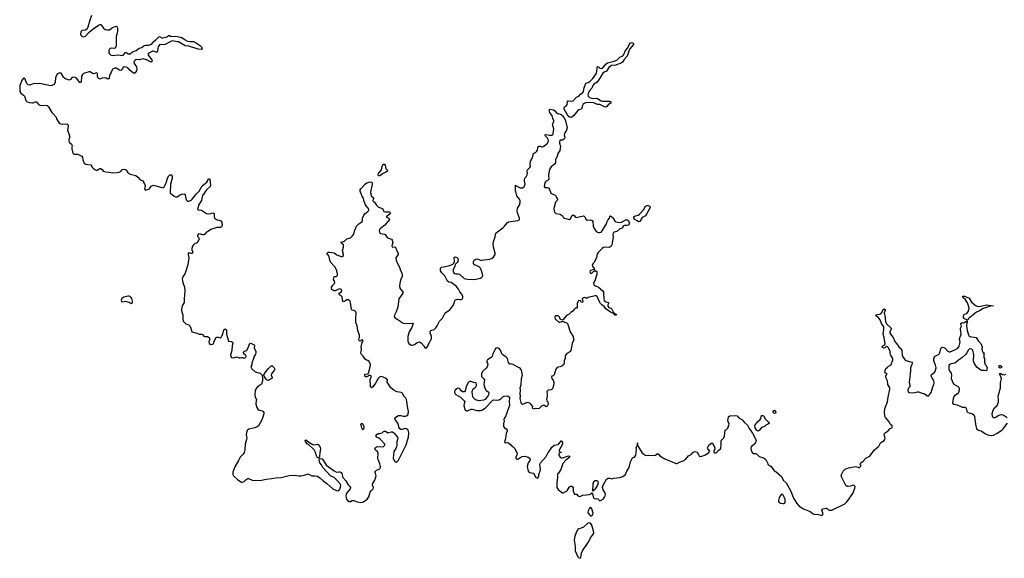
# Model space of a CAD drawing. Header units: inches. Extents: x 2554595 to 2793962, y 331849 to 426146.
# Tile 3 of 45: x 2567305 to 2584112, y 355922 to 365115. Entities that reach past the tile are written whole.
import ezdxf

# ---------------------------------------------------------------- set-up
doc = ezdxf.new("R2010")
doc.units = ezdxf.units.IN
doc.header["$MEASUREMENT"] = 0
for name, color, linetype in [('C5366', 7, 'Continuous'), ('C5375', 7, 'Continuous'), ('C5376', 7, 'Continuous'), ('C5385', 7, 'Continuous'), ('C5386', 7, 'Continuous')]:
    doc.layers.add(name, color=color, linetype=linetype)

msp = doc.modelspace()

# ---------------------------------------------------------------- linework, layer by layer
at = {"layer": 'C5366', "color": 5, "elevation": 20}
for points in [[(2568530, 365189), (2568501, 365110), (2568470, 364990), (2568458, 364962), (2568430, 364939), (2568370, 364929), (2568347, 364910), (2568343, 364870), (2568351, 364850), (2568370, 364831), (2568390, 364825), (2568430, 364837), (2568483, 364897), (2568526, 364930), (2568558, 364962), (2568650, 365024), (2568670, 365032), (2568692, 365032), (2568736, 364970), (2568765, 364950), (2568790, 364942), (2568836, 364944), (2568890, 364980), (2568950, 365003), (2568960, 365000), (2568970, 364992), (2568973, 364973), (2568972, 364912), (2568970, 364889), (2568950, 364830), (2568952, 364670), (2568948, 364652), (2568930, 364630), (2568910, 364626), (2568870, 364630), (2568850, 364623), (2568837, 364610), (2568829, 364590), (2568829, 364550), (2568838, 364530), (2568853, 364513), (2568885, 364505), (2568990, 364515), (2569050, 364505), (2569070, 364512), (2569110, 364556), (2569130, 364558), (2569154, 364534), (2569170, 364530), (2569190, 364534), (2569233, 364567), (2569292, 364588), (2569343, 364630), (2569390, 364642), (2569430, 364674), (2569450, 364681), (2569510, 364680), (2569538, 364690), (2569567, 364710), (2569596, 364744), (2569630, 364769), (2569678, 364822), (2569690, 364827), (2569730, 364805), (2569750, 364803), (2569816, 364824), (2569850, 364846), (2569870, 364843), (2569890, 364829), (2569950, 364836), (2570000, 364827)], [(2570000, 364740), (2569910, 364756), (2569850, 364728), (2569788, 364692), (2569750, 364688), (2569710, 364693), (2569690, 364684), (2569666, 364650), (2569660, 364630), (2569659, 364581), (2569658, 364570), (2569650, 364562), (2569630, 364563), (2569590, 364580), (2569570, 364576), (2569518, 364550), (2569495, 364530), (2569499, 364510), (2569559, 364430), (2569567, 364410), (2569550, 364391), (2569470, 364430), (2569410, 364446), (2569350, 364430), (2569310, 364437), (2569290, 364433), (2569270, 364418), (2569262, 364410), (2569253, 364390), (2569259, 364370), (2569297, 364310), (2569306, 364274), (2569297, 364243), (2569270, 364202), (2569250, 364203), (2569188, 364248), (2569150, 364291), (2569125, 364305), (2569087, 364310), (2569070, 364299), (2569050, 364261), (2569030, 364249), (2569010, 364255), (2568950, 364288), (2568930, 364289), (2568890, 364272), (2568881, 364259), (2568864, 364216), (2568837, 364170), (2568830, 364109), (2568810, 364100), (2568780, 364120), (2568750, 364124), (2568710, 364118), (2568670, 364100), (2568650, 364110), (2568642, 364122), (2568635, 364150), (2568631, 364191), (2568625, 364205), (2568610, 364211), (2568570, 364194), (2568550, 364198), (2568510, 364228), (2568490, 364228), (2568410, 364204), (2568390, 364193), (2568379, 364181), (2568361, 364150), (2568352, 364048), (2568335, 364045), (2568330, 364046), (2568275, 364115), (2568250, 364130), (2568230, 364134), (2568209, 364131), (2568190, 364117), (2568170, 364092), (2568150, 364084), (2568087, 364107), (2568070, 364115), (2568053, 364133), (2568010, 364205), (2567990, 364210), (2567950, 364191), (2567931, 364169), (2567918, 364122), (2567913, 364050), (2567891, 364010), (2567856, 363990), (2567830, 363986), (2567650, 364026), (2567590, 364023), (2567550, 364026), (2567490, 364002), (2567470, 363998), (2567450, 364003), (2567425, 364025), (2567390, 364113), (2567370, 364117), (2567345, 364090), (2567305, 363990), (2567307, 363907), (2567310, 363890), (2567324, 363864), (2567370, 363827), (2567384, 363810), (2567410, 363736), (2567430, 363715), (2567470, 363701), (2567510, 363696), (2567530, 363698), (2567576, 363716), (2567590, 363711), (2567628, 363668), (2567650, 363657), (2567691, 363649), (2567750, 363656), (2567773, 363653), (2567795, 363630), (2567854, 363534), (2567879, 363510), (2567927, 363450), (2567939, 363410), (2567984, 363344), (2568030, 363330), (2568110, 363335), (2568126, 363326), (2568133, 363310), (2568133, 363290), (2568122, 363230), (2568151, 363150), (2568159, 363110), (2568144, 363076), (2568142, 363050), (2568150, 363026), (2568191, 362990), (2568201, 362970), (2568196, 362944), (2568196, 362910), (2568210, 362835), (2568230, 362821), (2568250, 362818), (2568290, 362819), (2568310, 362814), (2568365, 362785), (2568379, 362770), (2568383, 362723), (2568399, 362679), (2568407, 362667), (2568431, 362651), (2568470, 362642), (2568520, 362640), (2568530, 362634), (2568531, 362610), (2568559, 362579), (2568590, 362556), (2568610, 362547), (2568630, 362547), (2568670, 362573), (2568690, 362573), (2568710, 362557), (2568730, 362530), (2568778, 362518), (2568830, 362513), (2568890, 362499), (2568970, 362507), (2569005, 362515), (2569037, 362530), (2569050, 362558), (2569090, 362563), (2569110, 362556), (2569130, 362546), (2569149, 362509), (2569170, 362491), (2569190, 362481), (2569290, 362456), (2569322, 362430), (2569361, 362381), (2569410, 362362), (2569421, 362330), (2569444, 362290), (2569447, 362270), (2569437, 362230), (2569444, 362210), (2569450, 362205), (2569518, 362230), (2569534, 362246), (2569550, 362274), (2569570, 362288), (2569590, 362291), (2569730, 362249), (2569752, 362248), (2569770, 362261), (2569796, 362304), (2569813, 362347), (2569827, 362410), (2569850, 362448), (2569870, 362468), (2569890, 362468), (2569905, 362445), (2569906, 362410), (2569877, 362310), (2569872, 362152), (2569910, 362131), (2569943, 362103), (2569970, 362090), (2569990, 362090), (2570000, 362095)]]:
    msp.add_lwpolyline(points, dxfattribs=at)
msp.add_lwpolyline([(2569170, 360397), (2569150, 360394), (2569083, 360377), (2569050, 360354), (2569037, 360330), (2569040, 360310), (2569050, 360300), (2569110, 360308), (2569130, 360306), (2569172, 360292), (2569210, 360271), (2569230, 360284), (2569233, 360310), (2569217, 360357), (2569210, 360373), (2569190, 360393)], close=True, dxfattribs=at)
at = {"layer": 'C5375', "color": 5, "elevation": 20}
for points in [[(2570092, 360000), (2570098, 359970), (2570110, 359950), (2570143, 359923), (2570190, 359906), (2570210, 359890), (2570226, 359850), (2570241, 359790), (2570330, 359767), (2570370, 359749), (2570410, 359745), (2570430, 359735), (2570450, 359714), (2570467, 359707), (2570510, 359709), (2570530, 359699), (2570541, 359690), (2570548, 359670), (2570533, 359610), (2570541, 359590), (2570570, 359573), (2570604, 359576), (2570614, 359586), (2570623, 359630), (2570660, 359690), (2570670, 359697), (2570690, 359699), (2570730, 359686), (2570744, 359696), (2570770, 359750), (2570790, 359819), (2570810, 359838), (2570830, 359827), (2570836, 359810), (2570837, 359750), (2570870, 359630), (2570921, 359621), (2570939, 359610), (2570942, 359590), (2570929, 359549), (2570927, 359470), (2570903, 359390), (2570907, 359367), (2570921, 359350), (2570950, 359345), (2571010, 359358), (2571050, 359344), (2571070, 359342), (2571091, 359349), (2571110, 359348), (2571130, 359340), (2571163, 359350), (2571171, 359370), (2571166, 359386), (2571156, 359396), (2571128, 359410), (2571126, 359434), (2571145, 359455), (2571177, 359470), (2571190, 359482), (2571234, 359586), (2571250, 359592), (2571308, 359568), (2571313, 359553), (2571310, 359510), (2571336, 359456), (2571338, 359430), (2571332, 359408), (2571307, 359370), (2571298, 359330), (2571270, 359253), (2571265, 359215), (2571257, 359210), (2571256, 359176), (2571270, 359155), (2571324, 359104), (2571410, 359081), (2571427, 359067), (2571446, 359046), (2571451, 358991), (2571449, 358950), (2571430, 358893), (2571380, 358860), (2571360, 358840), (2571335, 358810), (2571327, 358790), (2571316, 358710), (2571324, 358670), (2571345, 358630), (2571335, 358570), (2571336, 358550), (2571355, 358495), (2571370, 358470), (2571390, 358450), (2571450, 358437), (2571462, 358430), (2571473, 358410), (2571470, 358390), (2571457, 358330), (2571437, 358283), (2571379, 358181), (2571356, 358164), (2571318, 358150), (2571214, 358126), (2571190, 358104), (2571176, 358070), (2571170, 358030), (2571181, 357970), (2571179, 357950), (2571152, 357870), (2571147, 357773), (2571137, 357730), (2571119, 357701), (2571068, 357650), (2571039, 357590), (2570976, 357484), (2570941, 357390), (2570944, 357350), (2570957, 357330), (2571030, 357261), (2571090, 357223), (2571110, 357220), (2571134, 357230), (2571173, 357267), (2571190, 357280), (2571198, 357282), (2571210, 357283), (2571274, 357254), (2571307, 357247), (2571430, 357253), (2571510, 357271), (2571610, 357283), (2571670, 357296), (2571770, 357300), (2571903, 357337), (2571990, 357340), (2572070, 357330), (2572110, 357330), (2572161, 357339), (2572210, 357359), (2572230, 357362), (2572290, 357330), (2572350, 357330), (2572390, 357323), (2572430, 357297), (2572485, 357245), (2572550, 357201), (2572650, 357108), (2572710, 357078), (2572730, 357074), (2572750, 357079), (2572770, 357100), (2572783, 357137), (2572785, 357170), (2572776, 357190), (2572730, 357246), (2572670, 357300), (2572610, 357331), (2572478, 357470), (2572456, 357516), (2572430, 357550), (2572422, 357570), (2572418, 357610), (2572420, 357620), (2572432, 357628), (2572470, 357619), (2572537, 357517), (2572579, 357479), (2572627, 357450), (2572670, 357412), (2572710, 357394), (2572750, 357400), (2572770, 357399), (2572790, 357385), (2572801, 357370), (2572823, 357303), (2572870, 357243), (2572910, 357177), (2572940, 357150), (2572952, 357130), (2572948, 357110), (2572890, 357038), (2572877, 357010), (2572872, 356990), (2572875, 356955), (2572882, 356930), (2572898, 356910), (2572930, 356891), (2572950, 356891), (2572974, 356906), (2572990, 356911), (2573010, 356909), (2573065, 356885), (2573130, 356877), (2573173, 356887), (2573238, 356930), (2573262, 356970), (2573290, 357051), (2573310, 357081), (2573339, 357110), (2573343, 357130), (2573328, 357170), (2573326, 357190), (2573365, 357255), (2573385, 357310), (2573387, 357330), (2573371, 357390), (2573375, 357405), (2573396, 357424), (2573450, 357450), (2573462, 357470), (2573465, 357490), (2573455, 357535), (2573422, 357610), (2573419, 357630), (2573425, 357710), (2573410, 357746), (2573381, 357770), (2573367, 357790), (2573371, 357809), (2573410, 357830), (2573510, 357827), (2573537, 357850), (2573535, 357870), (2573462, 357950), (2573433, 357973), (2573394, 357990), (2573385, 358015), (2573392, 358030), (2573410, 358044), (2573430, 358054), (2573450, 358053), (2573490, 358066), (2573513, 358087), (2573530, 358094), (2573550, 358090), (2573590, 358066), (2573610, 358067), (2573650, 358081), (2573670, 358081), (2573699, 358059), (2573717, 358030), (2573752, 357990), (2573761, 357970), (2573744, 357910), (2573742, 357850), (2573737, 357823), (2573724, 357796), (2573690, 357744), (2573680, 357630), (2573690, 357601), (2573710, 357573), (2573730, 357564), (2573750, 357576), (2573770, 357597), (2573782, 357618), (2573901, 357859), (2573941, 357990), (2573945, 358065), (2573936, 358110), (2573910, 358134), (2573890, 358137), (2573830, 358121), (2573810, 358123), (2573793, 358133), (2573780, 358150), (2573766, 358210), (2573758, 358230), (2573716, 358290), (2573710, 358310), (2573724, 358330), (2573770, 358358), (2573810, 358362), (2573850, 358349), (2573890, 358346), (2573910, 358351), (2573930, 358370), (2573938, 358390), (2573942, 358430), (2573922, 358510), (2573916, 358596), (2573908, 358630), (2573894, 358654), (2573861, 358690), (2573842, 358742), (2573814, 358754), (2573750, 358761), (2573730, 358769), (2573689, 358789), (2573642, 358830), (2573579, 358930), (2573581, 358970), (2573566, 358990), (2573490, 359020), (2573470, 359024), (2573450, 359020), (2573422, 358990), (2573377, 358910), (2573330, 358851), (2573310, 358833), (2573301, 358841), (2573295, 358855), (2573288, 358972), (2573296, 359004), (2573309, 359030), (2573290, 359043), (2573275, 359045), (2573252, 359028), (2573230, 359021), (2573210, 359020), (2573195, 359030), (2573197, 359050), (2573210, 359063), (2573248, 359072), (2573258, 359082), (2573289, 359190), (2573292, 359230), (2573270, 359281), (2573250, 359296), (2573225, 359305), (2573203, 359323), (2573170, 359370), (2573139, 359399), (2573126, 359426), (2573138, 359490), (2573131, 359530), (2573153, 359607), (2573167, 359630), (2573159, 359650), (2573150, 359659), (2573130, 359633), (2573114, 359626), (2573104, 359630), (2573094, 359650), (2573105, 359695), (2573107, 359730), (2573079, 359810), (2573067, 359887), (2573044, 359944), (2573042, 360000)], [(2573754, 360000), (2573790, 359979), (2573828, 359948), (2573850, 359936), (2573909, 359929), (2574010, 359938), (2574019, 359930), (2573997, 359863), (2573955, 359790), (2573932, 359710), (2573929, 359630), (2573950, 359589), (2573970, 359569), (2573990, 359560), (2574010, 359558), (2574045, 359570), (2574090, 359604), (2574130, 359617), (2574158, 359598), (2574202, 359550), (2574229, 359509), (2574250, 359515), (2574270, 359541), (2574283, 359577), (2574335, 359670), (2574333, 359710), (2574313, 359770), (2574313, 359790), (2574325, 359810), (2574382, 359830), (2574410, 359854), (2574430, 359887), (2574468, 359970), (2574500, 360000)], [(2576457, 360000), (2576510, 359952), (2576527, 359953), (2576556, 359964), (2576590, 359965), (2576650, 359938), (2576658, 359930), (2576703, 359790), (2576755, 359710), (2576755, 359690), (2576764, 359650), (2576733, 359590), (2576710, 359469), (2576694, 359446), (2576645, 359415), (2576623, 359390), (2576616, 359370), (2576614, 359330), (2576599, 359290), (2576599, 359250), (2576591, 359229), (2576560, 359200), (2576530, 359190), (2576490, 359186), (2576480, 359180), (2576459, 359150), (2576428, 359052), (2576410, 359034), (2576390, 359028), (2576384, 359016), (2576391, 358990), (2576410, 358965), (2576420, 358930), (2576423, 358910), (2576417, 358870), (2576406, 358830), (2576392, 358810), (2576370, 358795), (2576327, 358793), (2576305, 358770), (2576305, 358750), (2576311, 358730), (2576311, 358690), (2576298, 358630), (2576302, 358610), (2576318, 358590), (2576326, 358550), (2576310, 358518), (2576294, 358510), (2576289, 358509), (2576250, 358534), (2576218, 358522), (2576170, 358479), (2576150, 358474), (2576103, 358477), (2576070, 358469), (2576058, 358490), (2576062, 358510), (2576032, 358552), (2576010, 358569), (2575970, 358579), (2575890, 358549), (2575870, 358558), (2575847, 358650), (2575852, 358690), (2575849, 358731), (2575854, 358790), (2575849, 358830), (2575866, 358890), (2575872, 358990), (2575886, 359050), (2575870, 359135), (2575849, 359169), (2575810, 359184), (2575730, 359227), (2575690, 359239), (2575670, 359238), (2575663, 359243), (2575650, 359266), (2575634, 359330), (2575610, 359353), (2575550, 359394), (2575537, 359410), (2575513, 359473), (2575490, 359504), (2575456, 359516), (2575431, 359509), (2575419, 359490), (2575381, 359410), (2575370, 359368), (2575351, 359349), (2575291, 359310), (2575282, 359298), (2575278, 359290), (2575281, 359270), (2575291, 359251), (2575294, 359230), (2575287, 359190), (2575270, 359165), (2575205, 359110), (2575186, 359070), (2575190, 359025), (2575210, 359001), (2575230, 358986), (2575239, 358970), (2575230, 358890), (2575246, 358826), (2575268, 358788), (2575296, 358770), (2575311, 358750), (2575308, 358712), (2575301, 358699), (2575248, 358632), (2575221, 358619), (2575150, 358609), (2575088, 358628), (2575061, 358650), (2575048, 358668), (2575032, 358710), (2575029, 358771), (2575047, 358813), (2575074, 358830), (2575093, 358850), (2575103, 358870), (2575105, 358890), (2575097, 358910), (2575090, 358914), (2575050, 358922), (2575010, 358938), (2574990, 358939), (2574966, 358930), (2574927, 358853), (2574910, 358782), (2574895, 358765), (2574866, 358766), (2574843, 358783), (2574824, 358810), (2574810, 358821), (2574790, 358826), (2574770, 358821), (2574736, 358790), (2574727, 358770), (2574725, 358750), (2574736, 358730), (2574750, 358716), (2574832, 358672), (2574894, 358610), (2574906, 358590), (2574890, 358558), (2574885, 358530), (2574908, 358450), (2574930, 358439), (2574950, 358441), (2575014, 358466), (2575030, 358466), (2575110, 358446), (2575170, 358442), (2575192, 358448), (2575250, 358483), (2575379, 358621), (2575390, 358626), (2575450, 358622), (2575490, 358628), (2575524, 358650), (2575550, 358676), (2575572, 358688), (2575630, 358693), (2575660, 358680), (2575667, 358670), (2575668, 358650), (2575659, 358610), (2575664, 358530), (2575661, 358510), (2575630, 358438), (2575605, 358355), (2575576, 358310), (2575571, 358290), (2575572, 358250), (2575562, 358230), (2575566, 358170), (2575581, 358150), (2575611, 358131), (2575627, 358110), (2575625, 358090), (2575608, 358050), (2575597, 357963), (2575578, 357910), (2575590, 357892), (2575630, 357898), (2575650, 357891), (2575694, 357854), (2575710, 357832), (2575730, 357822), (2575756, 357796), (2575794, 357710), (2575791, 357689), (2575771, 357650), (2575771, 357630), (2575790, 357611), (2575810, 357611), (2575843, 357637), (2575883, 357657), (2575926, 357666), (2575985, 357650), (2576011, 357630), (2576017, 357610), (2576011, 357590), (2575983, 357550), (2575968, 357490), (2575987, 357410), (2576010, 357387), (2576070, 357376), (2576082, 357370), (2576110, 357305), (2576150, 357292), (2576169, 357330), (2576169, 357350), (2576193, 357430), (2576192, 357492), (2576185, 357530), (2576193, 357550), (2576290, 357661), (2576324, 357730), (2576356, 357764), (2576390, 357821), (2576428, 357852), (2576495, 357865), (2576507, 357873), (2576530, 357905), (2576544, 357916), (2576551, 357931), (2576571, 357891), (2576571, 357870), (2576550, 357828), (2576512, 357770), (2576514, 357750), (2576530, 357734), (2576550, 357734), (2576551, 357730), (2576530, 357726), (2576510, 357706), (2576506, 357686), (2576511, 357670), (2576531, 357650), (2576550, 357639), (2576570, 357637), (2576590, 357642), (2576670, 357670), (2576685, 357665), (2576698, 357650), (2576625, 357595), (2576578, 357542), (2576541, 357439), (2576503, 357377), (2576492, 357370), (2576485, 357350), (2576486, 357306), (2576471, 357210), (2576475, 357130), (2576495, 357095), (2576530, 357065), (2576570, 357042), (2576590, 357042), (2576630, 357062), (2576654, 357086), (2576690, 357142), (2576710, 357152), (2576730, 357152), (2576750, 357134), (2576752, 357070), (2576778, 357018), (2576810, 357014), (2576834, 356990), (2576850, 356982), (2576870, 356978), (2576910, 356998), (2576973, 357007), (2577032, 357008), (2577058, 357022), (2577070, 357042), (2577082, 357030), (2577095, 356970), (2577107, 356947), (2577130, 356939), (2577150, 356941), (2577176, 356936), (2577210, 356902), (2577230, 356912), (2577270, 356939), (2577290, 356967), (2577299, 356990), (2577304, 357010), (2577301, 357030), (2577290, 357054), (2577264, 357090), (2577254, 357130), (2577264, 357170), (2577321, 357270), (2577350, 357287), (2577370, 357287), (2577410, 357276), (2577448, 357292), (2577550, 357300), (2577602, 357318), (2577646, 357354), (2577670, 357407), (2577708, 357472), (2577733, 357567), (2577764, 357636), (2577775, 357645), (2577798, 357650), (2577820, 357680), (2577833, 357773), (2577829, 357811), (2577848, 357850), (2577850, 357892), (2577852, 357850), (2577862, 357830), (2577927, 357727), (2577981, 357681), (2577990, 357676), (2578030, 357681), (2578144, 357676), (2578158, 357682), (2578190, 357711), (2578210, 357698), (2578231, 357670), (2578320, 357620), (2578510, 357539), (2578530, 357541), (2578570, 357564), (2578630, 357586), (2578670, 357607), (2578724, 357670), (2578766, 357694), (2578795, 357730), (2578810, 357741), (2578830, 357746), (2578870, 357732), (2578894, 357694), (2578901, 357670), (2578910, 357661), (2578950, 357667), (2579010, 357687), (2579069, 357730), (2579088, 357750), (2579050, 357788), (2579046, 357810), (2579069, 357851), (2579110, 357886), (2579130, 357886), (2579139, 357879), (2579171, 357810), (2579171, 357789), (2579152, 357750), (2579153, 357733), (2579170, 357722), (2579190, 357722), (2579208, 357732), (2579223, 357757), (2579238, 357770), (2579269, 357791), (2579275, 357805), (2579281, 357850), (2579276, 357890), (2579279, 357930), (2579323, 357977), (2579336, 358010), (2579349, 358111), (2579370, 358122), (2579390, 358142), (2579410, 358194), (2579413, 358210), (2579393, 358270), (2579405, 358335), (2579425, 358355), (2579518, 358358), (2579550, 358352), (2579581, 358321), (2579630, 358291), (2579650, 358275), (2579678, 358238), (2579730, 358193), (2579756, 358136), (2579816, 358056), (2579862, 357970), (2579877, 357930), (2579873, 357907), (2579850, 357871), (2579798, 357830), (2579787, 357810), (2579785, 357790), (2579789, 357770), (2579810, 357730), (2579830, 357712), (2579871, 357710), (2579890, 357699), (2579930, 357661), (2580000, 357634)], [(2576584, 360000), (2576573, 359987), (2576544, 360000)], [(2580000, 358163), (2579970, 358153), (2579930, 358105), (2579910, 358092), (2579890, 358102), (2579861, 358150), (2579852, 358190), (2579904, 358256), (2579944, 358290), (2579958, 358310), (2579970, 358357), (2579990, 358360), (2580000, 358352)]]:
    msp.add_lwpolyline(points, dxfattribs=at)
for points in [[(2571550, 358959), (2571530, 358961), (2571510, 358981), (2571477, 359030), (2571472, 359050), (2571482, 359078), (2571550, 359161), (2571590, 359201), (2571610, 359211), (2571651, 359170), (2571661, 359150), (2571651, 359130), (2571604, 359070), (2571599, 359050), (2571613, 359010), (2571607, 358993), (2571561, 358970)], [(2573170, 358114), (2573150, 358129), (2573143, 358150), (2573136, 358196), (2573130, 358210), (2573138, 358222), (2573150, 358222), (2573162, 358210), (2573179, 358170), (2573180, 358140)], [(2572330, 357861), (2572390, 357870), (2572414, 357854), (2572435, 357815), (2572439, 357790), (2572428, 357730), (2572421, 357659), (2572418, 357642), (2572410, 357638), (2572390, 357638), (2572370, 357668), (2572357, 357730), (2572332, 357772), (2572313, 357793), (2572238, 357858), (2572217, 357870), (2572182, 357910), (2572179, 357930), (2572190, 357946), (2572242, 357902), (2572307, 357867)], [(2577090, 357066), (2577096, 357190), (2577106, 357230), (2577130, 357251), (2577150, 357251), (2577166, 357246), (2577174, 357234), (2577179, 357210), (2577170, 357170), (2577130, 357108), (2577110, 357086), (2577098, 357082)], [(2577050, 356795), (2577030, 356778), (2577007, 356733), (2577005, 356710), (2577011, 356690), (2577030, 356663), (2577050, 356648), (2577070, 356648), (2577089, 356670), (2577092, 356690), (2577070, 356768)], [(2577030, 356527), (2577010, 356524), (2576990, 356512), (2576930, 356452), (2576890, 356434), (2576850, 356426), (2576830, 356413), (2576807, 356373), (2576781, 356299), (2576772, 356232), (2576786, 356130), (2576785, 356050), (2576830, 355947), (2576850, 355927), (2576870, 355922), (2576886, 355934), (2576897, 356010), (2576910, 356050), (2577010, 356190), (2577031, 356229), (2577048, 356272), (2577084, 356316), (2577104, 356350), (2577101, 356390), (2577070, 356489), (2577050, 356519)]]:
    msp.add_lwpolyline(points, close=True, dxfattribs=at)
at = {"layer": 'C5376', "color": 5, "elevation": 20}
for points in [[(2570000, 364827), (2570073, 364813), (2570129, 364769), (2570170, 364747), (2570210, 364741), (2570270, 364741), (2570290, 364735), (2570390, 364672), (2570407, 364650), (2570421, 364610), (2570415, 364605), (2570350, 364613), (2570190, 364661), (2570128, 364668), (2570017, 364737), (2570000, 364740)], [(2574500, 360000), (2574520, 360020), (2574568, 360112), (2574650, 360162), (2574700, 360230), (2574722, 360270), (2574735, 360325), (2574744, 360336), (2574777, 360343), (2574810, 360337), (2574841, 360339), (2574855, 360345), (2574868, 360370), (2574869, 360390), (2574851, 360430), (2574820, 360470), (2574797, 360517), (2574763, 360563), (2574671, 360631), (2574630, 360636), (2574607, 360650), (2574564, 360744), (2574510, 360794), (2574498, 360810), (2574490, 360830), (2574488, 360872), (2574497, 360883), (2574509, 360890), (2574650, 360918), (2574697, 360943), (2574718, 360962), (2574726, 360990), (2574722, 361058), (2574730, 361065), (2574750, 361062), (2574778, 361050), (2574790, 361026), (2574781, 360990), (2574770, 360970), (2574741, 360939), (2574730, 360903), (2574705, 360850), (2574705, 360810), (2574714, 360794), (2574730, 360781), (2574750, 360775), (2574790, 360776), (2574810, 360769), (2574890, 360697), (2574950, 360684), (2575030, 360678), (2575090, 360684), (2575170, 360704), (2575190, 360714), (2575203, 360730), (2575210, 360750), (2575207, 360773), (2575190, 360830), (2575170, 360876), (2575150, 360899), (2575070, 360932), (2575054, 360954), (2575051, 360990), (2575062, 361010), (2575090, 361028), (2575110, 361031), (2575170, 361009), (2575190, 361009), (2575330, 361029), (2575370, 361046), (2575390, 361062), (2575412, 361090), (2575421, 361110), (2575422, 361130), (2575390, 361230), (2575386, 361290), (2575394, 361330), (2575421, 361410), (2575433, 361470), (2575560, 361570), (2575582, 361590), (2575626, 361650), (2575650, 361667), (2575810, 361690), (2575830, 361697), (2575836, 361704), (2575838, 361710), (2575834, 361730), (2575801, 361821), (2575796, 361850), (2575804, 361896), (2575840, 361960), (2575850, 362010), (2575846, 362030), (2575834, 362054), (2575793, 362110), (2575777, 362157), (2575766, 362206), (2575766, 362290), (2575770, 362292), (2575780, 362280), (2575850, 362246), (2575890, 362248), (2575917, 362270), (2575929, 362290), (2575932, 362310), (2575920, 362360), (2575919, 362390), (2575928, 362412), (2575950, 362432), (2575970, 362468), (2575974, 362490), (2575968, 362530), (2575973, 362550), (2576014, 362590), (2576022, 362610), (2576017, 362650), (2576025, 362695), (2576030, 362710), (2576061, 362759), (2576078, 362830), (2576090, 362843), (2576110, 362850), (2576135, 362870), (2576146, 362890), (2576150, 362935), (2576165, 362955), (2576170, 362959), (2576190, 362956), (2576210, 362946), (2576230, 362944), (2576250, 362955), (2576312, 363010), (2576324, 363030), (2576329, 363050), (2576324, 363070), (2576312, 363092), (2576279, 363130), (2576270, 363150), (2576290, 363158), (2576350, 363146), (2576390, 363146), (2576405, 363155), (2576413, 363167), (2576420, 363250), (2576418, 363270), (2576403, 363310), (2576402, 363330), (2576423, 363370), (2576423, 363390), (2576403, 363430), (2576395, 363475), (2576354, 363530), (2576342, 363578), (2576353, 363587), (2576416, 363576), (2576440, 363560), (2576465, 363530), (2576490, 363513), (2576550, 363496), (2576570, 363476), (2576604, 363430), (2576624, 363390), (2576652, 363270), (2576639, 363230), (2576605, 363170), (2576601, 363150), (2576608, 363110), (2576603, 363090), (2576590, 363069), (2576570, 363061), (2576530, 363059), (2576523, 363050), (2576518, 363030), (2576519, 363010), (2576537, 362950), (2576530, 362930), (2576524, 362876), (2576496, 362844), (2576478, 362782), (2576457, 362743), (2576452, 362728), (2576449, 362670), (2576435, 362650), (2576377, 362603), (2576357, 362570), (2576344, 362530), (2576334, 362470), (2576338, 362390), (2576326, 362374), (2576290, 362359), (2576281, 362350), (2576270, 362330), (2576258, 362270), (2576269, 362249), (2576310, 362250), (2576330, 362245), (2576350, 362215), (2576363, 362170), (2576374, 362154), (2576443, 362123), (2576456, 362110), (2576465, 362085), (2576487, 362050), (2576479, 362030), (2576450, 362002), (2576422, 361890), (2576426, 361850), (2576436, 361830), (2576458, 361810), (2576530, 361796), (2576550, 361787), (2576570, 361766), (2576590, 361735), (2576605, 361725), (2576690, 361705), (2576705, 361715), (2576727, 361770), (2576750, 361782), (2576770, 361774), (2576790, 361742), (2576801, 361741), (2576930, 361765), (2576941, 361761), (2576952, 361752), (2576970, 361710), (2576990, 361694), (2577050, 361699), (2577076, 361690), (2577089, 361669), (2577096, 361590), (2577110, 361550), (2577126, 361526), (2577142, 361510), (2577170, 361490), (2577190, 361483), (2577210, 361482), (2577230, 361491), (2577250, 361510), (2577324, 361630), (2577332, 361670), (2577344, 361696), (2577370, 361730), (2577380, 361760), (2577390, 361766), (2577410, 361753), (2577430, 361732), (2577470, 361670), (2577483, 361663), (2577550, 361651), (2577579, 361661), (2577650, 361701), (2577670, 361703), (2577692, 361690), (2577712, 361650), (2577711, 361629), (2577690, 361610), (2577670, 361602), (2577630, 361601), (2577610, 361595), (2577590, 361555), (2577550, 361548), (2577498, 361502), (2577454, 361486), (2577436, 361470), (2577432, 361450), (2577435, 361405), (2577412, 361270), (2577402, 361250), (2577370, 361229), (2577310, 361234), (2577270, 361225), (2577249, 361210), (2577179, 361141), (2577165, 361115), (2577150, 361054), (2577118, 360982), (2577110, 360969), (2577087, 360950), (2577079, 360930), (2577084, 360910), (2577112, 360870), (2577114, 360846), (2577090, 360848), (2577050, 360837), (2577043, 360830), (2577039, 360810), (2577050, 360791), (2577070, 360791), (2577101, 360819), (2577126, 360830), (2577126, 360834), (2577156, 360816), (2577159, 360770), (2577130, 360675), (2577098, 360610), (2577104, 360590), (2577133, 360570), (2577187, 360547), (2577258, 360490), (2577269, 360470), (2577273, 360450), (2577277, 360350), (2577284, 360324), (2577310, 360299), (2577355, 360290), (2577355, 360270), (2577346, 360250), (2577347, 360227), (2577364, 360204), (2577394, 360190), (2577410, 360176), (2577439, 360119), (2577483, 360090), (2577490, 360070), (2577466, 360070), (2577444, 360090), (2577440, 360100), (2577390, 360121), (2577310, 360182), (2577279, 360219), (2577239, 360250), (2577221, 360270), (2577195, 360310), (2577160, 360390), (2577150, 360400), (2577130, 360403), (2577008, 360372), (2576990, 360362), (2576970, 360362), (2576952, 360372), (2576926, 360370), (2576908, 360350), (2576916, 360310), (2576910, 360289), (2576890, 360295), (2576875, 360315), (2576850, 360323), (2576835, 360310), (2576830, 360298), (2576822, 360270), (2576823, 360210), (2576811, 360190), (2576790, 360189), (2576771, 360170), (2576755, 360145), (2576710, 360117), (2576677, 360083), (2576645, 360070), (2576584, 360000)], [(2570000, 362095), (2570004, 362096), (2570030, 362118), (2570070, 362137), (2570110, 362144), (2570130, 362130), (2570139, 362059), (2570150, 362033), (2570170, 362019), (2570190, 362017), (2570230, 362037), (2570250, 362054), (2570320, 362140), (2570370, 362186), (2570422, 362278), (2570497, 362343), (2570515, 362370), (2570530, 362407), (2570550, 362391), (2570564, 362290), (2570555, 362270), (2570494, 362210), (2570427, 362113), (2570417, 362090), (2570409, 362030), (2570358, 361950), (2570338, 361878), (2570354, 361870), (2570410, 361864), (2570494, 361810), (2570524, 361804), (2570565, 361805), (2570610, 361817), (2570626, 361810), (2570624, 361750), (2570630, 361728), (2570665, 361705), (2570721, 361690), (2570740, 361680), (2570757, 361657), (2570761, 361610), (2570750, 361580), (2570730, 361566), (2570670, 361567), (2570570, 361532), (2570530, 361507), (2570491, 361490), (2570465, 361455), (2570450, 361444), (2570430, 361441), (2570410, 361446), (2570390, 361457), (2570370, 361460), (2570351, 361450), (2570341, 361430), (2570342, 361422), (2570347, 361407), (2570364, 361390), (2570370, 361370), (2570335, 361305), (2570290, 361288), (2570269, 361271), (2570254, 361250), (2570243, 361210), (2570245, 361185), (2570261, 361150), (2570256, 361130), (2570250, 361124), (2570230, 361123), (2570195, 361135), (2570182, 361130), (2570179, 361110), (2570194, 361050), (2570176, 360930), (2570128, 360790), (2570086, 360714), (2570080, 360690), (2570090, 360631), (2570118, 360550), (2570123, 360490), (2570110, 360350), (2570113, 360287), (2570079, 360230), (2570065, 360170), (2570065, 360150), (2570091, 360070), (2570090, 360010), (2570092, 360000)], [(2573042, 360000), (2573040, 360030), (2573049, 360090), (2573047, 360110), (2573040, 360130), (2573030, 360141), (2573010, 360153), (2572980, 360160), (2572969, 360169), (2572953, 360290), (2572945, 360310), (2572930, 360324), (2572910, 360335), (2572890, 360335), (2572861, 360319), (2572850, 360307), (2572830, 360301), (2572816, 360330), (2572809, 360390), (2572770, 360412), (2572754, 360430), (2572765, 360450), (2572790, 360470), (2572805, 360490), (2572800, 360510), (2572770, 360519), (2572750, 360517), (2572690, 360487), (2572670, 360488), (2572650, 360497), (2572632, 360512), (2572628, 360530), (2572630, 360551), (2572650, 360584), (2572676, 360610), (2572683, 360630), (2572678, 360650), (2572662, 360682), (2572665, 360715), (2572670, 360725), (2572687, 360733), (2572711, 360730), (2572730, 360750), (2572730, 360770), (2572716, 360830), (2572688, 360890), (2572674, 360910), (2572616, 360970), (2572598, 361010), (2572585, 361070), (2572574, 361090), (2572556, 361110), (2572552, 361130), (2572569, 361150), (2572592, 361148), (2572670, 361134), (2572720, 361100), (2572790, 361073), (2572810, 361072), (2572832, 361088), (2572834, 361110), (2572814, 361170), (2572830, 361230), (2572832, 361270), (2572823, 361283), (2572790, 361304), (2572790, 361316), (2572850, 361337), (2572890, 361375), (2572950, 361390), (2572982, 361418), (2573008, 361452), (2573027, 361530), (2573049, 361570), (2573055, 361590), (2573095, 361630), (2573130, 361651), (2573149, 361670), (2573155, 361690), (2573155, 361730), (2573179, 361781), (2573202, 361810), (2573238, 361830), (2573260, 361850), (2573266, 361870), (2573257, 361890), (2573219, 361939), (2573204, 361964), (2573179, 362030), (2573176, 362070), (2573150, 362099), (2573142, 362130), (2573124, 362170), (2573118, 362190), (2573119, 362210), (2573130, 362230), (2573210, 362315), (2573230, 362328), (2573270, 362344), (2573290, 362349), (2573310, 362344), (2573320, 362330), (2573322, 362310), (2573293, 362170), (2573306, 362110), (2573348, 362070), (2573330, 362037), (2573330, 362025), (2573342, 362010), (2573359, 361999), (2573396, 361950), (2573430, 361918), (2573498, 361890), (2573513, 361853), (2573523, 361843), (2573550, 361836), (2573613, 361833), (2573622, 361830), (2573633, 361810), (2573624, 361796), (2573583, 361770), (2573579, 361761), (2573562, 361750), (2573607, 361727), (2573615, 361705), (2573540, 361610), (2573462, 361550), (2573447, 361533), (2573439, 361510), (2573444, 361490), (2573455, 361475), (2573470, 361466), (2573530, 361454), (2573546, 361446), (2573579, 361399), (2573590, 361390), (2573636, 361376), (2573650, 361367), (2573663, 361350), (2573673, 361310), (2573662, 361270), (2573659, 361250), (2573663, 361243), (2573670, 361231), (2573710, 361239), (2573715, 361235), (2573723, 361223), (2573732, 361190), (2573767, 361130), (2573765, 361110), (2573728, 361050), (2573729, 361010), (2573746, 360966), (2573790, 360890), (2573800, 360850), (2573827, 360787), (2573836, 360750), (2573834, 360730), (2573806, 360670), (2573792, 360610), (2573789, 360570), (2573795, 360530), (2573809, 360508), (2573847, 360470), (2573847, 360450), (2573778, 360350), (2573758, 360210), (2573731, 360129), (2573700, 360070), (2573699, 360050), (2573710, 360030), (2573730, 360015), (2573754, 360000)], [(2576544, 360000), (2576530, 360006), (2576526, 360030), (2576499, 360059), (2576450, 360062), (2576441, 360050), (2576439, 360030), (2576446, 360010), (2576457, 360000)]]:
    msp.add_lwpolyline(points, dxfattribs=at)
for points in [[(2577090, 363773), (2577154, 363774), (2577170, 363768), (2577229, 363729), (2577250, 363723), (2577370, 363724), (2577390, 363720), (2577402, 363710), (2577388, 363690), (2577350, 363663), (2577329, 363631), (2577310, 363622), (2577290, 363628), (2577230, 363659), (2577210, 363665), (2577166, 363666), (2577090, 363700), (2576970, 363698), (2576950, 363693), (2576925, 363675), (2576909, 363651), (2576894, 363586), (2576850, 363575), (2576830, 363563), (2576762, 363478), (2576730, 363452), (2576710, 363445), (2576690, 363449), (2576668, 363468), (2576601, 363590), (2576598, 363610), (2576605, 363630), (2576638, 363650), (2576649, 363670), (2576656, 363724), (2576669, 363731), (2576710, 363722), (2576750, 363730), (2576810, 363793), (2576850, 363812), (2576878, 363842), (2576916, 363870), (2576928, 363892), (2576940, 363950), (2576967, 364033), (2577010, 364043), (2577038, 364062), (2577089, 364111), (2577145, 364190), (2577159, 364230), (2577161, 364290), (2577170, 364314), (2577190, 364303), (2577206, 364286), (2577236, 364284), (2577262, 364298), (2577310, 364356), (2577341, 364379), (2577454, 364406), (2577497, 364423), (2577550, 364478), (2577599, 364501), (2577620, 364520), (2577644, 364590), (2577684, 364636), (2577708, 364692), (2577724, 364716), (2577750, 364724), (2577785, 364710), (2577784, 364690), (2577720, 364620), (2577706, 364594), (2577672, 364490), (2577624, 364436), (2577592, 364390), (2577561, 364370), (2577521, 364359), (2577481, 364339), (2577408, 364332), (2577359, 364301), (2577321, 364239), (2577281, 364219), (2577259, 364201), (2577210, 364117), (2577161, 364050), (2577105, 364015), (2577089, 363991), (2577071, 363949), (2577027, 363893), (2577006, 363854), (2577004, 363830), (2577009, 363810), (2577030, 363788)], [(2573450, 362448), (2573430, 362450), (2573422, 362470), (2573427, 362490), (2573445, 362515), (2573481, 362550), (2573494, 362610), (2573510, 362649), (2573530, 362649), (2573544, 362630), (2573555, 362575), (2573580, 362550), (2573586, 362530), (2573557, 362510), (2573496, 362484), (2573470, 362460)], [(2577870, 361663), (2577844, 361684), (2577805, 361705), (2577787, 361730), (2577789, 361751), (2577810, 361766), (2577860, 361780), (2577884, 361796), (2577951, 361869), (2577990, 361933), (2578015, 361945), (2578030, 361945), (2578055, 361935), (2578063, 361930), (2578065, 361910), (2578002, 361798), (2577990, 361770), (2577930, 361739), (2577890, 361670)]]:
    msp.add_lwpolyline(points, close=True, dxfattribs=at)
at = {"layer": 'C5385', "color": 5, "elevation": 20}
for points in [[(2580000, 357634), (2580011, 357630), (2580039, 357610), (2580072, 357550), (2580074, 357530), (2580091, 357511), (2580110, 357505), (2580130, 357486), (2580188, 357408), (2580217, 357397), (2580310, 357316), (2580337, 357257), (2580390, 357210), (2580466, 357070), (2580515, 356950), (2580570, 356859), (2580610, 356813), (2580685, 356765), (2580798, 356718), (2580850, 356679), (2580870, 356671), (2580915, 356675), (2580963, 356663), (2580990, 356651), (2581003, 356657), (2581015, 356670), (2581015, 356695), (2580998, 356750), (2581002, 356758), (2581015, 356765), (2581070, 356776), (2581090, 356771), (2581110, 356751), (2581125, 356745), (2581170, 356745), (2581390, 356850), (2581431, 356889), (2581528, 357030), (2581561, 357119), (2581564, 357150), (2581550, 357167), (2581530, 357168), (2581488, 357152), (2581446, 357146), (2581428, 357148), (2581406, 357166), (2581370, 357230), (2581334, 357310), (2581330, 357330), (2581333, 357350), (2581363, 357410), (2581397, 357443), (2581450, 357464), (2581570, 357486), (2581616, 357476), (2581630, 357467), (2581638, 357470), (2581658, 357490), (2581666, 357510), (2581656, 357516), (2581649, 357530), (2581664, 357550), (2581701, 357579), (2581750, 357631), (2581815, 357665), (2581890, 357770), (2581970, 357837), (2582001, 357890), (2582063, 357930), (2582073, 357947), (2582078, 357970), (2582075, 357995), (2582064, 358030), (2582066, 358054), (2582076, 358064), (2582130, 358099), (2582164, 358136), (2582190, 358149), (2582201, 358170), (2582194, 358190), (2582167, 358207), (2582144, 358250), (2582085, 358325), (2582075, 358350), (2582067, 358430), (2582078, 358490), (2582119, 358590), (2582128, 358672), (2582158, 358810), (2582156, 358830), (2582124, 358890), (2582116, 358950), (2582091, 359010), (2582089, 359031), (2582101, 359059), (2582111, 359071), (2582090, 359082), (2582080, 359080), (2582073, 359093), (2582076, 359130), (2582090, 359159), (2582110, 359179), (2582130, 359197), (2582170, 359219), (2582179, 359230), (2582207, 359310), (2582207, 359330), (2582173, 359390), (2582166, 359410), (2582165, 359450), (2582159, 359470), (2582130, 359520), (2582110, 359538), (2582103, 359537), (2582090, 359533), (2582070, 359516), (2582050, 359511), (2582030, 359518), (2582019, 359530), (2582036, 359550), (2582073, 359567), (2582079, 359581), (2582062, 359690), (2582045, 359750), (2582058, 359830), (2582054, 359870), (2582018, 359930), (2581995, 359990), (2581988, 360000)], [(2582080, 360000), (2582084, 359964), (2582103, 359923), (2582178, 359850), (2582181, 359830), (2582167, 359813), (2582157, 359790), (2582159, 359770), (2582186, 359726), (2582215, 359690), (2582241, 359621), (2582274, 359590), (2582310, 359530), (2582357, 359490), (2582363, 359470), (2582368, 359388), (2582379, 359359), (2582410, 359320), (2582439, 359299), (2582470, 359287), (2582537, 359270), (2582539, 359250), (2582534, 359230), (2582510, 359170), (2582510, 359126), (2582491, 358970), (2582490, 358930), (2582499, 358870), (2582498, 358850), (2582490, 358844), (2582470, 358809), (2582466, 358790), (2582470, 358763), (2582490, 358753), (2582547, 358747), (2582582, 358750), (2582630, 358764), (2582650, 358761), (2582690, 358744), (2582749, 358729), (2582778, 358710), (2582790, 358695), (2582810, 358688), (2582830, 358705), (2582862, 358750), (2582891, 358849), (2582910, 358886), (2582916, 358910), (2582916, 358930), (2582910, 358952), (2582862, 359030), (2582864, 359050), (2582870, 359061), (2582913, 359087), (2582930, 359110), (2582946, 359170), (2582940, 359220), (2582909, 359290), (2582908, 359330), (2582916, 359350), (2582930, 359370), (2582990, 359403), (2583004, 359416), (2583012, 359428), (2583030, 359502), (2583050, 359523), (2583081, 359521), (2583105, 359510), (2583150, 359460), (2583170, 359445), (2583190, 359445), (2583270, 359478), (2583318, 359510), (2583339, 359541), (2583360, 359610), (2583348, 359670), (2583373, 359750), (2583363, 359837), (2583364, 359850), (2583376, 359870), (2583380, 359890), (2583369, 359910), (2583368, 359930), (2583390, 359944), (2583410, 359943), (2583431, 359949), (2583458, 359962), (2583467, 359970), (2583470, 359982), (2583477, 359977), (2583478, 359950), (2583467, 359913), (2583466, 359890), (2583478, 359810), (2583498, 359738), (2583510, 359716), (2583526, 359706), (2583634, 359690), (2583671, 359630), (2583710, 359590), (2583735, 359530), (2583731, 359490), (2583739, 359450), (2583750, 359431), (2583774, 359430), (2583762, 359418), (2583762, 359350), (2583772, 359330), (2583776, 359270), (2583787, 359227), (2583802, 359210), (2583822, 359170), (2583811, 359149), (2583811, 359130), (2583790, 359122), (2583768, 359128), (2583730, 359128), (2583710, 359135), (2583644, 359184), (2583599, 359250), (2583584, 359290), (2583592, 359392), (2583572, 359472), (2583559, 359490), (2583530, 359499), (2583510, 359489), (2583501, 359479), (2583474, 359430), (2583455, 359405), (2583380, 359340), (2583330, 359305), (2583292, 359268), (2583266, 359254), (2583199, 359241), (2583176, 359230), (2583165, 359210), (2583166, 359154), (2583171, 359130), (2583203, 359083), (2583208, 359050), (2583207, 358990), (2583222, 358950), (2583236, 358916), (2583250, 358896), (2583329, 358849), (2583337, 358837), (2583341, 358821), (2583340, 358790), (2583328, 358750), (2583311, 358730), (2583270, 358703), (2583246, 358670), (2583239, 358650), (2583229, 358570), (2583250, 358550), (2583310, 358540), (2583390, 358501), (2583450, 358502), (2583466, 358470), (2583471, 358431), (2583480, 358420), (2583491, 358411), (2583570, 358390), (2583593, 358373), (2583603, 358343), (2583619, 358210), (2583636, 358130), (2583670, 358111), (2583716, 358096), (2583790, 358048), (2583850, 358021), (2583890, 358017), (2583930, 358026), (2583990, 358056), (2584067, 358110), (2584090, 358131), (2584167, 358230)], [(2583493, 360000), (2583490, 359989), (2583460, 360000)], [(2584161, 358321), (2584090, 358365), (2584070, 358370), (2584036, 358364), (2584008, 358352), (2583970, 358324), (2583950, 358319), (2583930, 358322), (2583918, 358330), (2583910, 358346), (2583906, 358390), (2583923, 358450), (2583947, 358490), (2583990, 358530), (2584003, 358557), (2584012, 358590), (2584014, 358630), (2584005, 358690), (2584045, 358830), (2584049, 358910), (2584062, 358990), (2584030, 359074), (2584050, 359078), (2584079, 359059), (2584110, 359053), (2584138, 359062)], [(2580000, 358352), (2580010, 358343), (2580025, 358310), (2580082, 358250), (2580090, 358236), (2580102, 358230), (2580070, 358205), (2580044, 358196), (2580021, 358170), (2580000, 358163)]]:
    msp.add_lwpolyline(points, dxfattribs=at)
for points in [[(2584050, 359168), (2584026, 359170), (2584026, 359210), (2584052, 359212), (2584058, 359198), (2584072, 359192), (2584070, 359186), (2584058, 359182)], [(2580190, 358394), (2580170, 358407), (2580165, 358430), (2580170, 358442), (2580190, 358448), (2580206, 358430), (2580210, 358406)], [(2580310, 357014), (2580290, 356993), (2580270, 356954), (2580255, 356910), (2580256, 356890), (2580270, 356872), (2580290, 356864), (2580330, 356855), (2580350, 356858), (2580366, 356870), (2580373, 356887), (2580370, 356930), (2580350, 356979), (2580330, 357009)]]:
    msp.add_lwpolyline(points, close=True, dxfattribs=at)
at = {"layer": 'C5386', "color": 5, "elevation": 20}
for points in [[(2583460, 360000), (2583430, 360011), (2583415, 360030), (2583413, 360050), (2583423, 360077), (2583430, 360088), (2583470, 360102), (2583484, 360116), (2583499, 360141), (2583511, 360190), (2583503, 360230), (2583484, 360284), (2583445, 360345), (2583410, 360370), (2583397, 360390), (2583403, 360397), (2583430, 360397), (2583510, 360361), (2583554, 360294), (2583630, 360233), (2583647, 360227), (2583690, 360222), (2583710, 360224), (2583810, 360246), (2583930, 360230), (2583870, 360224), (2583810, 360200), (2583750, 360183), (2583690, 360145), (2583636, 360124), (2583496, 360010), (2583493, 360000)], [(2581988, 360000), (2581977, 360017), (2581959, 360039), (2581937, 360050), (2581916, 360070), (2581930, 360079), (2582004, 360096), (2582021, 360119), (2582044, 360170), (2582050, 360174), (2582070, 360175), (2582078, 360170), (2582076, 360150), (2582061, 360110), (2582077, 360030), (2582080, 360000)]]:
    msp.add_lwpolyline(points, dxfattribs=at)

doc.saveas('drawing.dxf')
